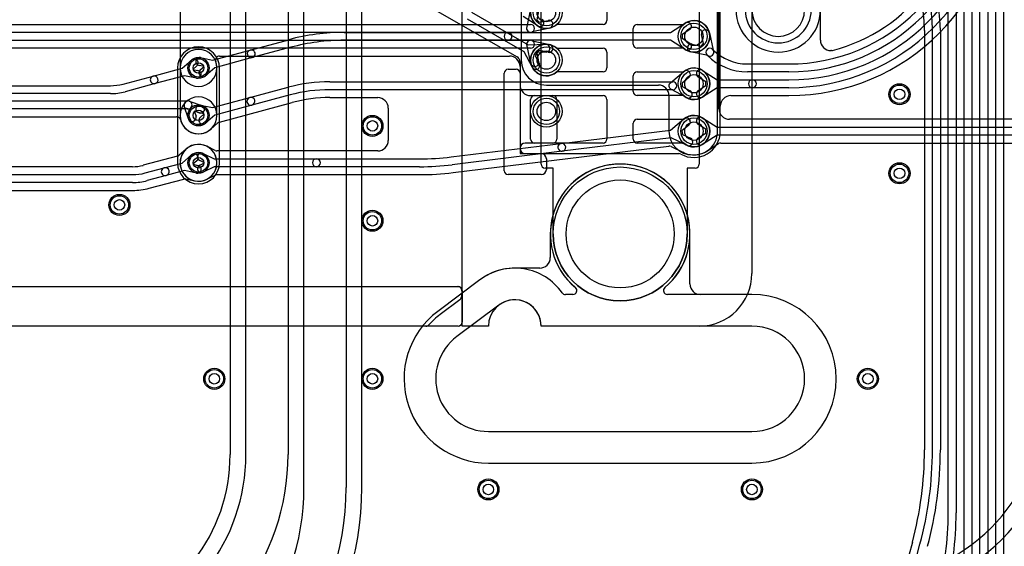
# Model space of a CAD drawing. Extents: x 0 to 57.1, y 0 to 59.8.
# Tile 25 of 45: x 29.1 to 47.8, y 20.3 to 30.3. Entities that reach past the tile are written whole.
import ezdxf

# ---------------------------------------------------------------- set-up
doc = ezdxf.new("R2010")
doc.units = 0
for name, color, linetype in [('Hole', 1, 'CONTINUOUS'), ('L1', 3, 'CONTINUOUS'), ('L2', 3, 'CONTINUOUS'), ('L3', 3, 'CONTINUOUS'), ('L4', 3, 'CONTINUOUS'), ('Outline', 7, 'CONTINUOUS'), ('PartsArea-A', 111, 'CONTINUOUS'), ('PartsArea-B', 111, 'CONTINUOUS'), ('PartsSilk-A', 221, 'CONTINUOUS'), ('Resist-A', 2, 'CONTINUOUS'), ('Resist-B', 2, 'CONTINUOUS'), ('Silk-A', 140, 'CONTINUOUS')]:
    doc.layers.add(name, color=color, linetype=linetype)

msp = doc.modelspace()

# ---------------------------------------------------------------- linework, layer by layer
at = {"layer": 'Hole'}
for centre, radius in [((39.1, 30.45), 0.175), ((41.9, 30), 0.175), ((39.1, 29.55), 0.175), ((32.5, 29.4), 0.1), ((41.9, 29.1), 0.175), ((45.8, 28.9), 0.1), ((32.5, 28.5), 0.1), ((39.1, 28.575), 0.175), ((35.8, 28.3), 0.1), ((41.9, 28.2), 0.175), ((32.5, 27.6), 0.1), ((45.8, 27.4), 0.1), ((40.5, 26.25), 1.025), ((31, 26.8), 0.1), ((35.8, 26.5), 0.1), ((32.8, 23.5), 0.1), ((35.8, 23.5), 0.1), ((45.2, 23.5), 0.1), ((38, 21.4), 0.1), ((43, 21.4), 0.1)]:
    msp.add_circle(centre, radius, dxfattribs=at)
msp.add_arc((43.5, 30.5), 0.5, 180, 0, dxfattribs=at)
at = {"layer": 'L1'}
for p, q in [((44.30004, 29.92894), (44.30004, 33.29894)), ((36.43766, 30.82731), (38.54829, 29.60866)), ((37.68064, 30.45606), (38.75492, 29.83583)), ((40.25, 30.6), (40.25, 30.3)), ((38.67991, 29.70594), (37.60564, 30.32616)), ((38.93928, 30.19669), (38.65822, 30.375)), ((40.175, 30.225), (39.29843, 30.225)), ((40.75, 29.85), (40.75, 30.15)), ((40.825, 30.225), (41.70157, 30.225)), ((42.0837, 29.86589), (42.04639, 30.03273)), ((42.19277, 30.06547), (42.26631, 29.73661)), ((38.83416, 29.41098), (38.67991, 29.70594)), ((38.75492, 29.83583), (39.08747, 29.84973)), ((39.29843, 29.775), (40.175, 29.775)), ((41.70157, 29.775), (40.825, 29.775)), ((42.16338, 29.63368), (41.83452, 29.70723)), ((41.86726, 29.85361), (42.03413, 29.81629)), ((42.03413, 29.81629), (42.0837, 29.86589)), ((42.25507, 29.75098), (42.26014, 29.74591)), ((44.50876, 29.72894), (44.50004, 29.72894)), ((38.57759, 29.57784), (38.59143, 29.55136)), ((38.59996, 29.51662), (38.59996, 27.77496)), ((38.92288, 29.69273), (38.88785, 29.632)), ((38.88785, 29.632), (38.96708, 29.4805)), ((39.09373, 29.69987), (38.92288, 29.69273)), ((40.25, 29.7), (40.25, 29.4)), ((42.15408, 29.63984), (42.14901, 29.64492)), ((38.37497, 29.375), (38.52503, 29.375)), ((42.06072, 29.35331), (42.34178, 29.175)), ((42.9142, 29.475), (43.7, 29.475)), ((38.3, 27.44997), (38.3, 29.30003)), ((38.6, 29.30003), (38.6, 29.075)), ((40.175, 29.325), (39.29843, 29.325)), ((40.75, 28.95), (40.75, 29.25)), ((40.825, 29.325), (41.70157, 29.325)), ((42.12474, 29.13505), (41.98036, 29.22665)), ((42.34178, 29.175), (43.00999, 29.175)), ((43.7, 29.325), (42.9142, 29.325)), ((43.00999, 29.175), (43.7, 29.175)), ((41.98036, 28.97335), (42.12474, 29.06495)), ((42.34178, 29.025), (42.06072, 28.84669)), ((42.12474, 29.06495), (42.12474, 29.13505)), ((43.00999, 29.025), (42.34178, 29.025)), ((43.7, 29.025), (43.00999, 29.025)), ((38.8, 28.875), (39.22503, 28.875)), ((38.8, 28.05), (38.8, 28.8)), ((38.875, 28.875), (40.175, 28.875)), ((39.3, 28.80003), (39.3, 28.04997)), ((40.25, 28.8), (40.25, 28.05)), ((41.70157, 28.875), (40.825, 28.875)), ((42.60004, 28.87496), (43.7, 28.87496)), ((42.40004, 28.2), (42.40004, 28.67496)), ((40.825, 28.425), (41.70157, 28.425)), ((40.75, 28.05), (40.75, 28.35)), ((39.22503, 27.975), (38.7, 27.975)), ((40.175, 27.975), (38.875, 27.975)), ((41.70157, 27.975), (40.825, 27.975)), ((38.59996, 27.77496), (41.61604, 27.77496)), ((38.7, 27.775), (39, 27.775)), ((39.1, 27.675), (39.1, 27.475)), ((39, 27.375), (38.37497, 27.375)), ((39.17496, 26.25), (39.17496, 25.8)), ((41.82504, 25.3), (41.82504, 26.25)), ((38.97496, 25.6), (38.5, 25.6)), ((37.84, 25.38), (37.04, 24.78)), ((43, 25.1), (42.02504, 25.1)), ((38, 21.9), (43, 21.9))]:
    msp.add_line(p, q, dxfattribs=at)
for centre, radius in [((39.1, 30.45), 0.3), ((41.9, 30), 0.3), ((39.1, 29.55), 0.3), ((32.5, 29.4), 0.2), ((41.9, 29.1), 0.3), ((45.8, 28.9), 0.2), ((39.1, 28.575), 0.3), ((32.5, 28.5), 0.2), ((35.8, 28.3), 0.2), ((41.9, 28.2), 0.3), ((32.5, 27.6), 0.2), ((45.8, 27.4), 0.2), ((31, 26.8), 0.2), ((35.8, 26.5), 0.2), ((32.8, 23.5), 0.2), ((35.8, 23.5), 0.2), ((45.2, 23.5), 0.2), ((38, 21.4), 0.2), ((43, 21.4), 0.2)]:
    msp.add_circle(centre, radius, dxfattribs=at)
for centre, radius, start, end in [((43.7, 32.9), 3.875, -90, 0), ((43.7, 32.9), 3.725, -90, 0), ((43.7, 32.9), 3.575, -90, 0), ((43.7, 32.9), 3.425, -90, 0), ((43.7, 32.9), 4.02504, -90, 0), ((43.7, 32.90001), 3.27496, -75.360365, -0.000175), ((39.1, 30.45), 0.3, 48.590571, -48.590571), ((38.97946, 30.26002), 0.075, -122.393266, 57.607741), ((40.175, 30.3), 0.075, -90, 0), ((41.9, 30), 0.3, -131.409429, 131.409429), ((40.825, 30.15), 0.075, 90, 180), ((42.11958, 30.0491), 0.075, 12.607528, -167.394962), ((44.50004, 29.92894), 0.2, 180, -90), ((32.5, 29.4), 0.35004, 90, -90), ((32.5, 29.4), 0.35004, -90, 90), ((39.1, 29.55), 0.3, 48.590571, -48.590571), ((39.0906, 29.7748), 0.075, -87.608013, 92.393477), ((40.175, 29.7), 0.075, 0, 90), ((40.825, 29.85), 0.075, 180, -90), ((41.85089, 29.78042), 0.075, 77.392472, -102.606615), ((42.20204, 29.69795), 0.075, 45, -135), ((42.20204, 29.69795), 0.075, -121.027953, 31.027953), ((42.9142, 30.4), 0.925, -134.998686, -90), ((44.50876, 29.80391), 0.07497, -90, -75.359514), ((38.51081, 29.5437), 0.075, 27.637919, 60.016324), ((38.51112, 29.5431), 0.075, 27.593449, 28.15382), ((38.52496, 29.51662), 0.075, 0, 27.593449), ((42.9142, 30.4), 1.075, -134.998492, -90), ((38.37497, 29.30003), 0.07497, 90, 180), ((38.52503, 29.30003), 0.07497, 0, 90), ((38.90062, 29.44574), 0.075, -152.389472, 27.607742), ((40.175, 29.4), 0.075, -90, 0), ((41.9, 29.1), 0.3, -131.409429, 131.409429), ((42.02054, 29.28998), 0.075, 57.606734, -122.392259), ((40.825, 29.25), 0.075, 90, 180), ((43.00999, 29.1), 0.075, 90, -90), ((43.00999, 29.1), 0.075, -90, 90), ((38.8, 29.075), 0.2, 180, -90), ((42.02054, 28.91002), 0.075, 122.393266, -57.607741), ((32.5, 28.5), 0.35004, 90, -90), ((32.5, 28.5), 0.35004, -90, 90), ((38.875, 28.8), 0.075, 90, 180), ((39.22503, 28.80003), 0.07497, 0, 90), ((40.175, 28.8), 0.075, 0, 90), ((40.825, 28.95), 0.075, 180, -90), ((42.60004, 28.67496), 0.2, 90, 180), ((40.825, 28.35), 0.075, 90, 180), ((41.9, 28.2), 0.3, -131.409429, 131.409429), ((38.875, 28.05), 0.075, 180, -90), ((39.22503, 28.04997), 0.07497, -90, 0), ((40.175, 28.05), 0.075, -90, 0), ((40.825, 28.05), 0.075, 180, -90), ((41.9, 28.2), 0.50004, -119.59082, 0), ((32.5, 27.6), 0.35004, 90, -90), ((32.5, 27.6), 0.35004, -90, 90), ((38.7, 27.875), 0.1, 90, -90), ((39, 27.675), 0.1, 0, 90), ((41.61604, 27.69996), 0.075, 60.40672, 90), ((39, 27.475), 0.1, -90, 0), ((40.5, 26.25), 1.32504, 0, 180), ((38.37497, 27.44997), 0.07497, 180, -90), ((38.97496, 25.8), 0.2, -90, 0), ((38.5, 24.5), 1.1, 90, 126.869898), ((42.02504, 25.3), 0.2, 180, -90), ((43, 23.5), 1.6, -90, 90), ((38, 23.5), 1.6, 126.869898, -90), ((45.2, 23), 3.6, -90, 0), ((45.2, 23), 4.4, -90, 0), ((45.2, 23), 3.29996, -90, 0), ((45.2, 23), 4.70004, -90, 0)]:
    msp.add_arc(centre, radius, start, end, dxfattribs=at)
at = {"layer": 'L2'}
for p, q in [((32.14995, 40.80001), (32.14995, 28.50244)), ((42.35004, 28.2), (42.35004, 40.8)), ((41.45822, 30.075), (41.73928, 30.25331)), ((41.81964, 30.12665), (41.67526, 30.03505)), ((33.48112, 29.74053), (34.21122, 29.93616)), ((35.26587, 30.075), (38.37294, 30.075)), ((38.37294, 29.925), (35.26587, 29.925)), ((38.37294, 30.075), (41.45822, 30.075)), ((41.45822, 29.925), (38.37294, 29.925)), ((41.73928, 29.74669), (41.45822, 29.925)), ((41.67526, 30.03505), (41.67526, 29.96495)), ((41.67526, 29.96495), (41.81964, 29.87335)), ((32.76812, 29.54948), (33.48112, 29.74053)), ((34.25004, 29.79127), (33.51994, 29.59565)), ((32.53993, 29.59597), (32.76812, 29.54948)), ((33.51994, 29.59565), (32.80693, 29.4046)), ((32.60818, 29.42899), (32.50999, 29.44899)), ((32.53315, 29.36257), (32.60818, 29.42899)), ((32.80693, 29.4046), (32.63257, 29.25025)), ((41.45238, 29.12044), (41.70951, 29.33176)), ((41.80475, 29.21588), (41.67398, 29.10841)), ((33.47471, 28.83881), (34.19838, 29.03272)), ((34.99425, 29.1375), (41.5, 29.1375)), ((41.5, 28.9875), (34.99425, 28.9875)), ((41.75591, 28.83687), (41.46398, 28.99672)), ((41.67398, 29.10841), (41.67948, 29.04973)), ((41.67948, 29.04973), (41.82795, 28.96843)), ((32.76812, 28.64948), (33.47471, 28.83881)), ((34.2372, 28.88783), (33.51353, 28.69393)), ((34.99425, 28.83746), (35.9, 28.83746)), ((32.53993, 28.69597), (32.76812, 28.64948)), ((33.51353, 28.69393), (32.80693, 28.5046)), ((32.89699, 28.37339), (34.27603, 28.74291)), ((36.1, 28.63746), (36.1, 28.02504)), ((32.60818, 28.52899), (32.50999, 28.54899)), ((32.53315, 28.46257), (32.60818, 28.52899)), ((32.80693, 28.5046), (32.63257, 28.35025)), ((41.45237, 28.22075), (41.70968, 28.43191)), ((32.73208, 28.23796), (32.86669, 28.35711)), ((39.3838, 27.96745), (41.45237, 28.22075)), ((41.80484, 28.31595), (41.67266, 28.20747)), ((41.47061, 28.07186), (39.40204, 27.81857)), ((41.77127, 27.92903), (41.47061, 28.07186)), ((41.67266, 28.20747), (41.6812, 28.13788)), ((41.6812, 28.13788), (41.83563, 28.06451)), ((32.81721, 27.83293), (32.65628, 27.91322)), ((37.2936, 27.71151), (39.3838, 27.96745)), ((37.33007, 27.41369), (41.42398, 27.91498)), ((41.46528, 27.90829), (41.70491, 27.79446)), ((32.58929, 27.77896), (32.79766, 27.675)), ((32.79766, 27.675), (34.7375, 27.675)), ((35.9, 27.82504), (32.85069, 27.82504)), ((34.7375, 27.675), (36.69502, 27.675)), ((39.40204, 27.81857), (37.31184, 27.56262)), ((32.612, 27.6), (32.52233, 27.64474)), ((32.52233, 27.55526), (32.612, 27.6)), ((32.79766, 27.525), (32.58929, 27.42104)), ((34.7375, 27.525), (32.79766, 27.525)), ((36.69502, 27.525), (34.7375, 27.525)), ((32.65628, 27.28678), (32.81721, 27.36707)), ((32.85069, 27.37496), (36.69502, 27.37496)), ((37.84, 25.38), (37.04, 24.78)), ((39.603, 25.1), (39.46177, 25.1)), ((43, 25.1), (41.39693, 25.1)), ((38, 21.9), (43, 21.9))]:
    msp.add_line(p, q, dxfattribs=at)
for centre, radius in [((41.9, 30), 0.3), ((32.5, 29.4), 0.2), ((41.9, 29.1), 0.3), ((45.8, 28.9), 0.2), ((32.5, 28.5), 0.2), ((35.8, 28.3), 0.2), ((41.9, 28.2), 0.3), ((32.5, 27.6), 0.2), ((45.8, 27.4), 0.2), ((31, 26.8), 0.2), ((35.8, 26.5), 0.2), ((32.8, 23.5), 0.2), ((35.8, 23.5), 0.2), ((45.2, 23.5), 0.2), ((38, 21.4), 0.2), ((43, 21.4), 0.2)]:
    msp.add_circle(centre, radius, dxfattribs=at)
for centre, radius, start, end in [((43.5, 30.5), 0.80004, 180, 0), ((41.77946, 30.18998), 0.075, -57.606734, 122.392259), ((35.26587, 26), 4.075, 90, 104.999445), ((35.26587, 26), 3.925, 90, 104.999468), ((38.37294, 30), 0.075, 90, -90), ((38.37294, 30), 0.075, -90, 90), ((33.50053, 29.66809), 0.075, 104.999823, -75.000711), ((33.50053, 29.66809), 0.075, -75.000177, 104.999936), ((41.77946, 29.81002), 0.075, -122.393266, 57.607741), ((32.52496, 29.52248), 0.075, 78.486307, -101.514454), ((32.58286, 29.30641), 0.075, 131.513634, -48.483833), ((41.75713, 29.27382), 0.075, -50.583738, 129.414771), ((34.99425, 26.0625), 3.075, 90, 105.00004), ((34.99425, 26.0625), 2.925, 90, 105.000097), ((41.5, 29.0625), 0.075, 129.416262, -118.704357), ((41.5, 29.0625), 0.075, -90, 90), ((41.79193, 28.90265), 0.075, -118.704357, 61.296528), ((33.49412, 28.76637), 0.075, 104.999823, -74.999763), ((33.49412, 28.76637), 0.075, -75.000177, 104.999804), ((34.99422, 26.06249), 2.77497, 89.999381, 104.999474), ((35.9, 28.63746), 0.2, 0, 90), ((32.52496, 28.62248), 0.075, 78.486307, -101.514454), ((32.07495, 28.50244), 0.075, -1.871994, 0), ((32.49998, 28.50001), 0.35007, -179.996727, -48.565722), ((32.58286, 28.40641), 0.075, 131.513634, -48.483833), ((41.75726, 28.37393), 0.075, -50.626746, 129.37489), ((32.78179, 28.1818), 0.075, 131.513634, 131.967905), ((32.9164, 28.30095), 0.075, 104.999823, 131.513634), ((35.9, 28.02504), 0.2, -90, 0), ((41.9, 28.2), 0.45004, -112.600278, 0), ((41.80345, 27.99677), 0.075, -115.410133, 64.588889), ((32.49999, 27.6), 0.35005, 63.651622, -63.721162), ((32.68864, 27.98089), 0.075, -116.349821, -116.274646), ((32.55582, 27.71184), 0.22505, 63.707063, 63.726424), ((32.68976, 27.98033), 0.075, -117.173213, -116.513803), ((39.39292, 27.89301), 0.075, 96.984772, -83.018929), ((39.39292, 27.89301), 0.075, -83.015228, 96.98098), ((41.4331, 27.84054), 0.075, 64.593144, 96.984772), ((32.55581, 27.71185), 0.075, 63.486197, -116.515959), ((32.85069, 27.90004), 0.075, -116.513803, -90), ((34.7375, 27.6), 0.075, 90, -90), ((34.7375, 27.6), 0.075, -90, 90), ((36.69502, 32.6), 4.925, -90, -83.019065), ((41.67273, 27.72671), 0.075, 63.366618, 64.593144), ((41.8998, 28.20011), 0.45006, -115.457051, -112.70712), ((41.69712, 27.71575), 0.075, 66.480417, 67.294929), ((32.55581, 27.48815), 0.075, 116.513803, -63.484041), ((36.69502, 32.6), 5.075, -90, -83.019008), ((40.5, 26.25), 1.32504, -50.159937, 157.977134), ((32.68874, 27.21916), 0.075, 115.905723, 116.759783), ((32.68976, 27.21967), 0.075, 116.513803, 116.776865), ((32.85069, 27.29996), 0.075, 90, 116.513803), ((36.69502, 32.60007), 5.22511, -90, -83.019127), ((40.49993, 26.25), 1.32504, 158.099184, -129.840063), ((39.20211, 26.77498), 0.075, -24.196744, -22.019873), ((38.5, 24.5), 1.1, 35.062172, 126.869898), ((39.603, 25.175), 0.075, -90, 50.160196), ((41.39693, 25.175), 0.075, 129.839804, -90), ((39.46177, 25.175), 0.075, -144.934759, -90), ((43, 23.5), 1.6, -90, 90), ((38, 23.5), 1.6, 126.869898, -90)]:
    msp.add_arc(centre, radius, start, end, dxfattribs=at)
at = {"layer": 'L3'}
for p, q in [((38.62496, 38.67496), (38.62496, 29.55)), ((33.09996, 36.5), (33.09996, 22.06457)), ((33.4, 22.06457), (33.4, 36.5)), ((34.2, 36.5), (34.2, 22.06457)), ((34.5, 21.43715), (34.5, 36.45)), ((35.3, 36.45), (35.3, 21.43715)), ((35.60004, 21.43715), (35.60004, 36.45)), ((42.37504, 28.62504), (42.37504, 31.8)), ((32.09996, 29.4), (32.09996, 27.6)), ((32.90004, 27.6), (32.90004, 29.4)), ((39.1, 29.07496), (41.22496, 29.07496)), ((41.42496, 28.87496), (41.42496, 28.19996)), ((42.06072, 28.45331), (42.34178, 28.275)), ((53.6, 28.42504), (42.57504, 28.42504)), ((42.12474, 28.23505), (41.98036, 28.32665)), ((42.12474, 28.16495), (42.12474, 28.23505)), ((42.34178, 28.275), (47.95999, 28.275)), ((41.98036, 28.07335), (42.12474, 28.16495)), ((42.34178, 28.125), (42.06072, 27.94669)), ((47.95999, 28.125), (42.34178, 28.125)), ((42.144, 27.82183), (42.36697, 27.96329)), ((42.40715, 27.97496), (51.03003, 27.97496)), ((41.87496, 27.74996), (41.9, 27.74996)), ((37.84, 25.38), (37.04, 24.78)), ((39.60306, 25.1), (39.46177, 25.1)), ((43, 25.1), (41.39693, 25.1)), ((38, 21.9), (43, 21.9))]:
    msp.add_line(p, q, dxfattribs=at)
for centre, radius in [((45.8, 28.9), 0.2), ((39.1, 28.575), 0.3), ((35.8, 28.3), 0.2), ((41.9, 28.2), 0.3), ((45.8, 27.4), 0.2), ((31, 26.8), 0.2), ((35.8, 26.5), 0.2), ((32.8, 23.5), 0.2), ((35.8, 23.5), 0.2), ((45.2, 23.5), 0.2), ((38, 21.4), 0.2), ((43, 21.4), 0.2)]:
    msp.add_circle(centre, radius, dxfattribs=at)
for centre, radius, start, end in [((43.5, 30.5), 0.80004, 180, 0), ((32.5, 29.4), 0.40004, 0, 180), ((39.1, 29.55), 0.47504, 180, -90), ((41.22496, 28.87496), 0.2, 0, 90), ((42.57504, 28.62504), 0.2, 180, -90), ((42.02054, 28.38998), 0.075, 57.606734, -122.392259), ((41.87496, 28.19996), 0.45, 180, -90), ((42.02054, 28.01002), 0.075, 122.393266, -57.607741), ((42.40715, 27.89996), 0.075, 90, 122.393266), ((41.90001, 28.2), 0.45004, -90.001273, -57.462897), ((42.18307, 27.75781), 0.075, 121.3948, 123.149737), ((32.5, 27.6), 0.40004, 180, 0), ((40.49999, 26.25002), 1.32505, -50.159882, -129.839177), ((38.5, 24.5), 1.1, 35.062172, 126.869898), ((39.60307, 25.175), 0.075, -90.007639, 50.160196), ((41.39693, 25.175), 0.075, 129.834911, -90), ((39.46177, 25.175), 0.075, -144.934759, -90), ((43, 23.5), 1.6, -90, 90), ((38, 23.5), 1.6, 126.869898, -90), ((29.8, 22.06457), 3.29996, -75.000057, 0), ((29.8, 22.06457), 3.6, -74.999966, 0), ((29.8, 22.06457), 4.4, -74.99991, 0), ((29.9, 21.43715), 4.6, -75.000095, 0), ((29.9, 21.43715), 5.4, -75.000031, 0), ((29.89999, 21.43716), 5.70005, -75.000026, -0.000101)]:
    msp.add_arc(centre, radius, start, end, dxfattribs=at)
at = {"layer": 'L4'}
for p, q in [((47.62499, 17.161), (47.62499, 37.09005)), ((47.77499, 37.09005), (47.77499, 17.161)), ((42.40004, 28.2), (42.40005, 33.4471)), ((47.32499, 18.55866), (47.32499, 31.4265)), ((47.47499, 31.4265), (47.47499, 18.55866)), ((47.02499, 19.75632), (47.02499, 30.98838)), ((47.17499, 30.98838), (47.17499, 19.75632)), ((38.73306, 30.18382), (38.80723, 30.51547)), ((38.95361, 30.48273), (38.91629, 30.31588)), ((40.25, 30.6), (40.25, 30.3)), ((46.72499, 20.95399), (46.72499, 30.55026)), ((46.87499, 30.55026), (46.87499, 20.95399)), ((38.91629, 30.31588), (38.96588, 30.26629)), ((38.96588, 30.26629), (39.13273, 30.30361)), ((26.44427, 30.225), (38.8, 30.225)), ((39.16547, 30.15723), (38.83382, 30.08306)), ((40.175, 30.225), (39.29843, 30.225)), ((40.75, 29.85), (40.75, 30.15)), ((40.825, 30.225), (41.70157, 30.225)), ((46.27495, 30.11215), (46.27495, 22.15167)), ((46.42499, 22.15167), (46.42499, 30.11214)), ((46.57499, 30.11214), (46.57499, 22.15167)), ((38.8, 30.075), (26.44427, 30.075)), ((26.44427, 29.925), (38.8, 29.925)), ((38.83382, 29.91694), (39.16547, 29.84277)), ((38.8, 29.775), (26.44427, 29.775)), ((38.80723, 29.48453), (38.73306, 29.81618)), ((38.96588, 29.73371), (38.91629, 29.68412)), ((39.13273, 29.69639), (38.96588, 29.73371)), ((39.29843, 29.775), (40.175, 29.775)), ((41.70157, 29.775), (40.825, 29.775)), ((32.19307, 29.3954), (32.36743, 29.54975)), ((32.8977, 29.62496), (38.39996, 29.62496)), ((38.91629, 29.68412), (38.95361, 29.51727)), ((40.25, 29.7), (40.25, 29.4)), ((31.6392, 29.24699), (32.19307, 29.3954)), ((32.46685, 29.43743), (32.39182, 29.37101)), ((32.39182, 29.37101), (32.49001, 29.35101)), ((32.85004, 28.50001), (32.85003, 29.40001)), ((38.37497, 29.375), (38.52503, 29.375)), ((38.59996, 29.42496), (38.59996, 27.77496)), ((31.06826, 29.09402), (31.6392, 29.24699)), ((32.23188, 29.25052), (31.67802, 29.10211)), ((32.46007, 29.20403), (32.23188, 29.25052)), ((38.3, 27.44997), (38.3, 29.30003)), ((38.6, 29.30003), (38.6, 29.075)), ((40.175, 29.325), (39.29843, 29.325)), ((40.75, 28.95), (40.75, 29.25)), ((40.825, 29.325), (41.70157, 29.325)), ((20.32671, 29.0625), (30.82886, 29.0625)), ((31.67802, 29.10211), (31.10708, 28.94913)), ((19.86075, 28.775), (32.29715, 28.775)), ((30.82886, 28.9125), (20.32671, 28.9125)), ((38.8, 28.875), (39.22503, 28.875)), ((38.8, 28.05), (38.8, 28.8)), ((38.875, 28.875), (40.175, 28.875)), ((39.3, 28.80003), (39.3, 28.04997)), ((40.25, 28.8), (40.25, 28.05)), ((41.70157, 28.875), (40.825, 28.875)), ((32.29715, 28.625), (19.86075, 28.625)), ((32.31032, 28.43659), (32.23089, 28.6742)), ((32.24893, 28.645), (32.29715, 28.625)), ((32.3258, 28.76911), (32.56341, 28.68968)), ((20.475, 28.47496), (32.08529, 28.47496)), ((32.15666, 28.42307), (32.16753, 28.39052)), ((32.51585, 28.54742), (32.42081, 28.57919)), ((32.42081, 28.57919), (32.45258, 28.48415)), ((40.825, 28.425), (41.70157, 28.425)), ((40.75, 28.05), (40.75, 28.35)), ((32.2673, 27.86151), (32.13415, 27.74362)), ((39.22503, 27.975), (38.7, 27.975)), ((40.175, 27.975), (38.875, 27.975)), ((41.70157, 27.975), (40.825, 27.975)), ((32.10302, 27.7266), (31.45011, 27.55165)), ((32.19306, 27.5954), (32.36743, 27.74975)), ((38.59996, 27.77496), (41.61604, 27.77496)), ((38.7, 27.775), (39, 27.775)), ((39.1, 27.675), (39.1, 27.475)), ((31.24873, 27.52504), (20.72679, 27.52504)), ((31.48813, 27.40652), (31.84914, 27.50324)), ((31.84914, 27.50324), (32.19306, 27.5954)), ((32.46685, 27.63743), (32.39182, 27.57101)), ((32.39182, 27.57101), (32.49001, 27.55101)), ((20.72679, 27.375), (31.24873, 27.375)), ((31.88796, 27.35836), (31.52695, 27.26163)), ((31.5658, 27.11671), (32.21872, 27.29165)), ((32.23188, 27.45052), (31.88796, 27.35836)), ((32.46007, 27.40403), (32.23188, 27.45052)), ((32.25392, 27.29291), (32.42833, 27.25737)), ((39, 27.375), (38.37497, 27.375)), ((31.24873, 27.225), (20.72679, 27.225)), ((20.72679, 27.07496), (31.24873, 27.07496)), ((39.17496, 26.25), (39.17496, 25.8)), ((41.82504, 25.3), (41.82504, 26.25)), ((38.97496, 25.6), (38.5, 25.6)), ((37.84, 25.38), (37.04, 24.78)), ((43, 25.1), (42.02504, 25.1)), ((38, 21.9), (43, 21.9)), ((46.0441, 20.39819), (43.8734, 12.29698)), ((45.09453, 16.2746), (46.18903, 20.35935))]:
    msp.add_line(p, q, dxfattribs=at)
for centre, radius in [((39.1, 30.45), 0.3), ((41.9, 30), 0.3), ((39.1, 29.55), 0.3), ((32.5, 29.4), 0.2), ((41.9, 29.1), 0.3), ((45.8, 28.9), 0.2), ((39.1, 28.575), 0.3), ((32.5, 28.5), 0.2), ((35.8, 28.3), 0.2), ((41.9, 28.2), 0.3), ((32.5, 27.6), 0.2), ((45.8, 27.4), 0.2), ((31, 26.8), 0.2), ((35.8, 26.5), 0.2), ((32.8, 23.5), 0.2), ((35.8, 23.5), 0.2), ((45.2, 23.5), 0.2), ((38, 21.4), 0.2), ((43, 21.4), 0.2)]:
    msp.add_circle(centre, radius, dxfattribs=at)
for centre, radius, start, end in [((43.49999, 30.11214), 3.075, 0, 60.000202), ((43.49997, 30.11217), 2.77498, -0.000413, 59.998021), ((43.49999, 30.11214), 2.925, 0, 60.000225), ((39.1, 30.45), 0.3, 48.590571, -48.590571), ((43.5, 30.5), 0.80004, 180, 0), ((39.1491, 30.23042), 0.075, -77.392472, 102.606615), ((40.175, 30.3), 0.075, -90, 0), ((41.9, 30), 0.3, -131.409429, 131.409429), ((38.8, 30.15), 0.075, 153.195791, -63.195791), ((38.8, 30.15), 0.075, -90, 90), ((40.825, 30.15), 0.075, 90, 180), ((38.8, 29.85), 0.075, 63.195791, -153.195791), ((38.8, 29.85), 0.075, -90, 90), ((39.1, 29.55), 0.3, 48.590571, -48.590571), ((39.1491, 29.76958), 0.075, -102.607528, 77.393385), ((40.175, 29.7), 0.075, 0, 90), ((40.825, 29.85), 0.075, 180, -90), ((32.41714, 29.49359), 0.075, -48.486366, 131.516167), ((32.8977, 29.54996), 0.075, 90, -159.342027), ((32.49998, 29.40001), 0.35005, 0, 20.657579), ((38.39996, 29.42496), 0.2, 0, 90), ((38.88042, 29.5009), 0.075, -167.392472, 12.606615), ((32.47504, 29.27752), 0.075, -101.513693, 78.485546), ((38.37497, 29.30003), 0.07497, 90, 180), ((38.52503, 29.30003), 0.07497, 0, 90), ((40.175, 29.4), 0.075, -90, 0), ((41.9, 29.1), 0.3, -131.409429, 131.409429), ((31.65861, 29.17455), 0.075, 104.999823, -74.999985), ((31.65861, 29.17455), 0.075, -75.000177, 104.999727), ((40.825, 29.25), 0.075, 90, 180), ((30.82886, 29.9875), 0.925, -90, -75.000433), ((38.8, 29.075), 0.2, 180, -90), ((30.82886, 29.9875), 1.075, -90, -75.000562), ((32.30202, 28.69798), 0.075, 71.514319, -161.514319), ((32.29715, 28.69312), 0.08188, 44.940626, 90), ((38.875, 28.8), 0.075, 90, 180), ((39.22503, 28.80003), 0.07497, 0, 90), ((40.175, 28.8), 0.075, 0, 90), ((40.825, 28.95), 0.075, 180, -90), ((32.30202, 28.69798), 0.075, -135.059419, 44.941114), ((32.53963, 28.61855), 0.075, -108.485681, 71.515874), ((32.08529, 28.39996), 0.075, 18.492926, 90), ((32.08552, 28.39931), 0.075, 18.468769, 19.019629), ((32.5, 28.5), 0.35004, -161.73069, 0.001637), ((32.38145, 28.46037), 0.075, -161.514319, 18.484126), ((40.825, 28.35), 0.075, 90, 180), ((41.9, 28.2), 0.3, -131.409429, 131.409429), ((32.09639, 28.36676), 0.075, 18.268258, 18.468769), ((38.875, 28.05), 0.075, 180, -90), ((39.22503, 28.04997), 0.07497, -90, 0), ((40.175, 28.05), 0.075, -90, 0), ((40.825, 28.05), 0.075, 180, -90), ((41.9, 28.2), 0.50004, -119.59082, 0), ((32.21827, 27.91826), 0.075, -49.174141, -48.486366), ((32.5, 27.6), 0.35004, -101.706061, 131.516367), ((38.7, 27.875), 0.1, 90, 180), ((38.7, 27.875), 0.1, 180, -90), ((32.08361, 27.79904), 0.075, -75.000177, -47.6369), ((32.41714, 27.69359), 0.075, -48.486366, 131.516167), ((39, 27.675), 0.1, 0, 90), ((41.61604, 27.69996), 0.075, 60.40672, 90), ((31.24877, 28.30001), 0.77497, -90.002957, -75.004385), ((31.4307, 27.62409), 0.075, -75.648775, -75.000177), ((31.86855, 27.4308), 0.075, 104.999823, -74.999705), ((31.86855, 27.4308), 0.075, -75.000177, 104.999654), ((32.47504, 27.47752), 0.075, -101.513693, 78.485546), ((39, 27.475), 0.1, -90, 0), ((40.5, 26.25), 1.32504, 0, 180), ((31.24873, 28.3), 0.925, -90, -75.000433), ((32.23813, 27.21921), 0.075, 104.351225, 104.999823), ((32.23894, 27.21942), 0.075, 78.478822, 104.990467), ((38.37497, 27.44997), 0.07497, 180, -90), ((31.24873, 28.3), 1.075, -90, -75.000536), ((31.24869, 28.3), 1.22504, -89.998129, -74.997813), ((32.41335, 27.18388), 0.075, 78.237631, 78.478822), ((32.41376, 27.1838), 0.075, 78.291542, 78.556728), ((38.97496, 25.8), 0.2, -90, 0), ((38.5, 24.5), 1.1, 90, 126.869898), ((42.02504, 25.3), 0.2, 180, -90), ((43, 23.5), 1.6, -90, 90), ((38, 23.5), 1.6, 126.869898, -90), ((39.49999, 22.15167), 6.77496, -14.999927, 0), ((39.49999, 22.15167), 6.925, -14.999977, 0), ((39.49999, 22.15167), 7.075, -14.999953, 0), ((40.79999, 20.95399), 5.925, -14.999881, 0), ((40.79999, 20.95399), 6.075, -14.999856, 0)]:
    msp.add_arc(centre, radius, start, end, dxfattribs=at)
at = {"layer": 'Outline'}
for p, q in [((38.2, 24.9), (37.4, 24.3)), ((43, 24.5), (39, 24.5)), ((38, 22.5), (43, 22.5))]:
    msp.add_line(p, q, dxfattribs=at)
for centre, radius, start, end in [((38.5, 24.5), 0.5, 0, 126.869898), ((43, 23.5), 1, -90, 90), ((38, 23.5), 1, 126.869898, -90)]:
    msp.add_arc(centre, radius, start, end, dxfattribs=at)
at = {"layer": 'PartsArea-A'}
for p, q in [((37.5, 24.5), (37.5, 44.5)), ((43, 43.5), (43, 25.5)), ((38, 24.5), (37.5, 24.5)), ((42, 24.5), (39, 24.5))]:
    msp.add_line(p, q, dxfattribs=at)
for centre, radius, start, end in [((42, 25.5), 1, -90, 0), ((38.5, 24.5), 0.5, 0, 180)]:
    msp.add_arc(centre, radius, start, end, dxfattribs=at)
at = {"layer": 'PartsArea-B'}
for p, q in [((37.5, 24.5), (37.5, 44.5)), ((43, 43.5), (43, 25.5)), ((38, 24.5), (37.5, 24.5)), ((42, 24.5), (39, 24.5))]:
    msp.add_line(p, q, dxfattribs=at)
for centre, radius, start, end in [((42, 25.5), 1, -90, 0), ((38.5, 24.5), 0.5, 0, 180)]:
    msp.add_arc(centre, radius, start, end, dxfattribs=at)
at = {"layer": 'PartsSilk-A'}
for p, q in [((22.575, 25.25), (37.425, 25.25)), ((37.5, 25.175), (37.5, 24.575)), ((37.425, 24.5), (22.575, 24.5))]:
    msp.add_line(p, q, dxfattribs=at)
for centre, start, end in [((37.425, 25.175), 0, 90), ((37.425, 24.575), -90, 0)]:
    msp.add_arc(centre, 0.075, start, end, dxfattribs=at)
at = {"layer": 'Resist-A'}
for p, q in [((39, 27.575), (39, 41.425)), ((42, 41.425), (42, 27.575)), ((39.23, 27.5), (39.075, 27.5)), ((39.23, 26.25), (39.23, 27.5)), ((41.925, 27.5), (41.77, 27.5)), ((41.77, 27.5), (41.77, 26.25))]:
    msp.add_line(p, q, dxfattribs=at)
for centre, radius in [((39.1, 30.45), 0.25), ((41.9, 30), 0.25), ((39.1, 29.55), 0.25), ((32.5, 29.4), 0.175), ((41.9, 29.1), 0.25), ((45.8, 28.9), 0.175), ((39.1, 28.575), 0.25), ((32.5, 28.5), 0.175), ((35.8, 28.3), 0.175), ((41.9, 28.2), 0.25), ((32.5, 27.6), 0.175), ((40.5, 26.25), 1.27), ((45.8, 27.4), 0.175), ((31, 26.8), 0.175), ((35.8, 26.5), 0.175), ((32.8, 23.5), 0.175), ((35.8, 23.5), 0.175), ((45.2, 23.5), 0.175), ((38, 21.4), 0.175), ((43, 21.4), 0.175)]:
    msp.add_circle(centre, radius, dxfattribs=at)
for centre, radius, start, end in [((43.5, 30.5), 0.625, 180, 0), ((39.075, 27.575), 0.075, 180, -90), ((41.925, 27.575), 0.075, -90, 0), ((40.5, 26.25), 1.27, 180, 0)]:
    msp.add_arc(centre, radius, start, end, dxfattribs=at)
at = {"layer": 'Resist-B'}
for p, q in [((39, 27.575), (39, 41.425)), ((42, 41.425), (42, 27.575)), ((39.23, 27.5), (39.075, 27.5)), ((39.23, 26.25), (39.23, 27.5)), ((41.925, 27.5), (41.77, 27.5)), ((41.77, 27.5), (41.77, 26.25))]:
    msp.add_line(p, q, dxfattribs=at)
for centre, radius in [((39.1, 30.45), 0.25), ((41.9, 30), 0.25), ((39.1, 29.55), 0.25), ((32.5, 29.4), 0.175), ((41.9, 29.1), 0.25), ((45.8, 28.9), 0.175), ((39.1, 28.575), 0.25), ((32.5, 28.5), 0.175), ((35.8, 28.3), 0.175), ((41.9, 28.2), 0.25), ((32.5, 27.6), 0.175), ((40.5, 26.25), 1.27), ((45.8, 27.4), 0.175), ((31, 26.8), 0.175), ((35.8, 26.5), 0.175), ((32.8, 23.5), 0.175), ((35.8, 23.5), 0.175), ((45.2, 23.5), 0.175), ((38, 21.4), 0.175), ((43, 21.4), 0.175)]:
    msp.add_circle(centre, radius, dxfattribs=at)
for centre, radius, start, end in [((43.5, 30.5), 0.625, 180, 0), ((39.075, 27.575), 0.075, 180, -90), ((41.925, 27.575), 0.075, -90, 0), ((40.5, 26.25), 1.27, 180, 0)]:
    msp.add_arc(centre, radius, start, end, dxfattribs=at)
at = {"layer": 'Silk-A'}
for p, q in [((22.575, 25.25), (37.41984, 25.25)), ((37.49467, 25.17001), (37.48699, 25.05475)), ((37.45716, 24.99974), (37.0847, 24.7204)), ((36.81426, 24.5), (22.575, 24.5))]:
    msp.add_line(p, q, dxfattribs=at)
for centre, radius, start, end in [((37.41984, 25.175), 0.075, -3.815091, 90), ((37.41216, 25.05974), 0.075, -53.130102, -3.812419), ((38, 23.5), 1.5255, 126.869898, 137.804329), ((36.81426, 24.575), 0.075, -90, -42.195587)]:
    msp.add_arc(centre, radius, start, end, dxfattribs=at)

doc.saveas('drawing.dxf')
